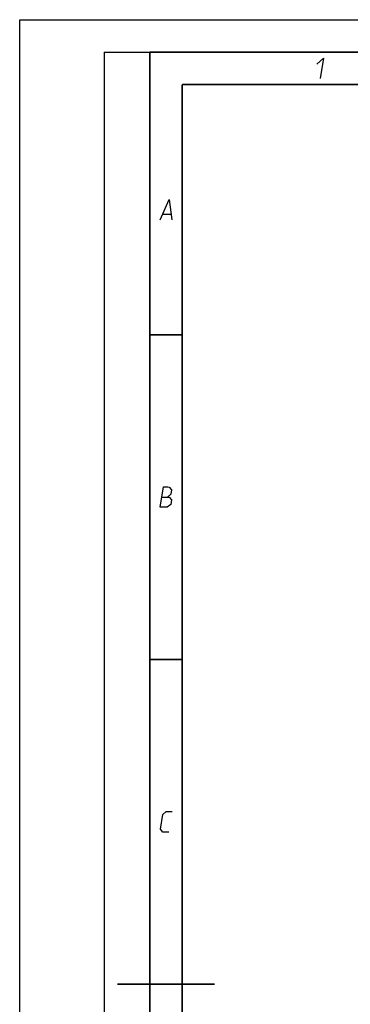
# Model space of a CAD drawing. Extents: x 0 to 420, y 0 to 297.
# Tile 9 of 77: x 0 to 51, y 145 to 297. Entities that reach past the tile are written whole.
import ezdxf

# ---------------------------------------------------------------- set-up
doc = ezdxf.new("R2010")
doc.units = 0
doc.header["$LTSCALE"] = 23.1
doc.layers.get('0').update_dxf_attribs({"linetype": 'CONTINUOUS'})

msp = doc.modelspace()

# ---------------------------------------------------------------- linework, layer by layer
at = {"color": 7, "linetype": 'CONTINUOUS'}
for p, q in [((0, 0), (0, 297)), ((0, 297), (420, 297)), ((25, 287), (410, 287))]:
    msp.add_line(p, q, dxfattribs=at)
at = {"color": 2, "linetype": 'CONTINUOUS'}
for p, q in [((13, 292), (20, 292)), ((13, 292), (13, 5)), ((20, 292), (20, 5)), ((22.036, 267.075), (23.236, 267.075))]:
    msp.add_line(p, q, dxfattribs=at)
at = {"color": 7, "linetype": 'CONTINUOUS', "const_width": 0.25}
for points in [[(20, 292), (20, 5)], [(415, 292), (20, 292)], [(25, 10), (25, 287)], [(25, 287), (410, 287)], [(20, 248.5), (25, 248.5)], [(20, 198.5), (25, 198.5)], [(30, 148.5), (15, 148.5)]]:
    msp.add_lwpolyline(points, dxfattribs=at)
at = {"color": 2, "linetype": 'CONTINUOUS'}
for points in [[(45.707, 290.175), (46.754, 291.075), (46.239, 287.925)], [(21.589, 266.175), (23.004, 269.325), (23.389, 266.175)], [(21.589, 221.925), (22.104, 225.075), (22.779, 225.075), (22.991, 225), (23.38, 224.625), (23.27, 223.95), (22.747, 223.5)], [(21.847, 223.5), (22.972, 223.5), (23.348, 223.05), (23.238, 222.375), (22.714, 221.925), (21.589, 221.925)], [(22.939, 171.925), (22.039, 171.925), (21.663, 172.375), (22.03, 174.625), (22.554, 175.075), (23.454, 175.075)]]:
    msp.add_lwpolyline(points, dxfattribs=at)

doc.saveas('drawing.dxf')
